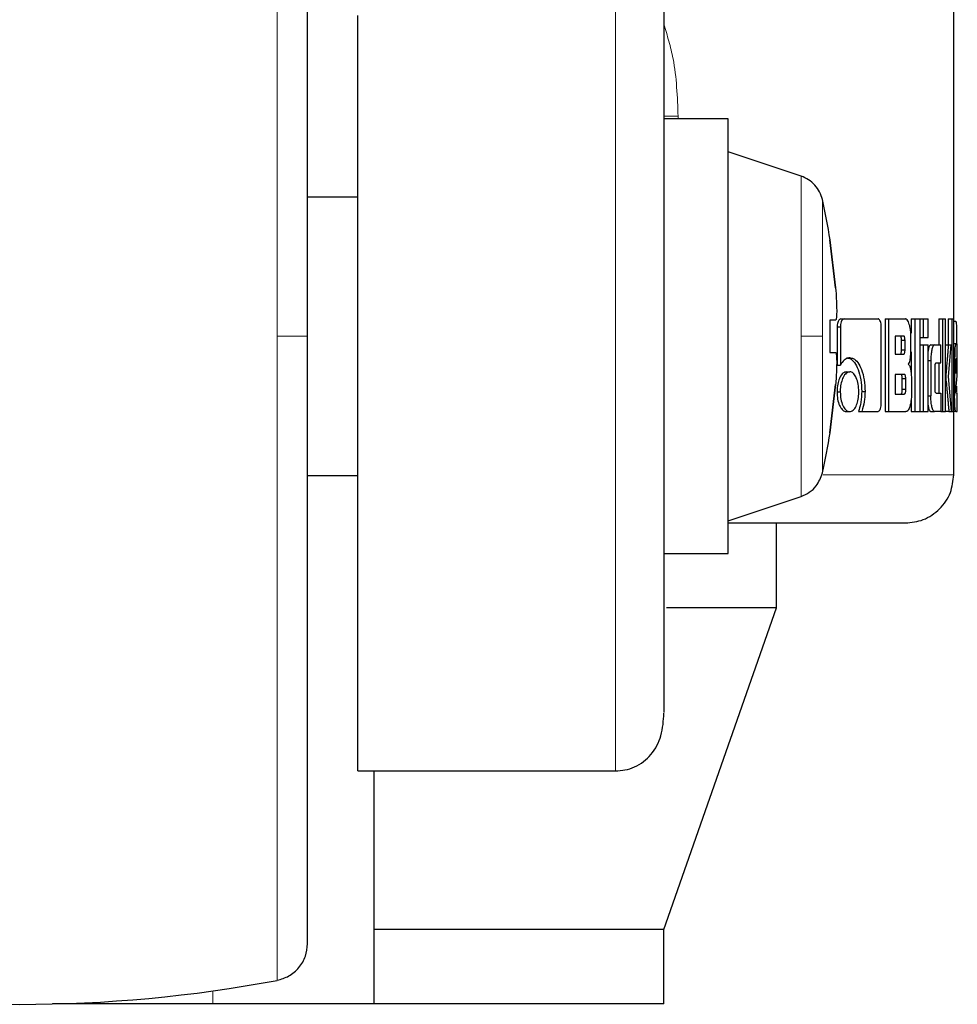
# Model space of a CAD drawing. Header units: millimetres. Extents: x 28 to 241, y 73 to 155.
# Tile 66 of 71: x 239.37 to 240.38, y 73.09 to 74.15. Entities that reach past the tile are written whole.
import ezdxf

# ---------------------------------------------------------------- set-up
doc = ezdxf.new("R2010")
doc.units = ezdxf.units.MM
doc.linetypes.add('PHANTOM', pattern=[12.7, 6.35, -1.27, 1.27, -1.27, 1.27, -1.27])

msp = doc.modelspace()

# ---------------------------------------------------------------- linework, layer by layer
at = {"color": 7, "linetype": 'Continuous', "lineweight": 25}
for p, q in [((240.3809, 73.7976), (240.3809, 75.0444)), ((239.739, 73.3371), (239.739, 74.1513)), ((240.138, 74.0398), (240.0686, 74.0398)), ((240.138, 73.8055), (240.138, 74.0398)), ((240.2166, 73.9781), (240.138, 74.0043)), ((239.739, 73.9555), (239.6846, 73.9555)), ((240.2475, 73.9096), (240.2478, 73.9096)), ((240.2475, 73.9096), (240.2537, 73.8576)), ((240.2537, 73.8576), (240.2475, 73.9096)), ((240.2537, 73.8229), (240.2475, 73.8229)), ((240.2475, 73.8229), (240.2475, 73.7882)), ((240.2537, 73.8229), (240.2475, 73.8229)), ((240.2594, 73.8243), (240.2629, 73.8243)), ((240.2629, 73.8243), (240.2994, 73.8243)), ((240.307, 73.8243), (240.307, 73.7243)), ((240.307, 73.8243), (240.3107, 73.8243)), ((240.3107, 73.8243), (240.3107, 73.7243)), ((240.3107, 73.8243), (240.3289, 73.8243)), ((240.3351, 73.8243), (240.3351, 73.8088)), ((240.3351, 73.8243), (240.3389, 73.8243)), ((240.3389, 73.8243), (240.3389, 73.7243)), ((240.3389, 73.8243), (240.3447, 73.8243)), ((240.3447, 73.7243), (240.3447, 73.8243)), ((240.3447, 73.8243), (240.3481, 73.8243)), ((240.3481, 73.8243), (240.3481, 73.8043)), ((240.3481, 73.8243), (240.3533, 73.8243)), ((240.3533, 73.8043), (240.3533, 73.8243)), ((240.3649, 73.8243), (240.3649, 73.7963)), ((240.3649, 73.8243), (240.3688, 73.8243)), ((240.3688, 73.8243), (240.3688, 73.7243)), ((240.3688, 73.8243), (240.3722, 73.8243)), ((240.3722, 73.7243), (240.3722, 73.8243)), ((240.375, 73.8243), (240.375, 73.7963)), ((240.375, 73.8243), (240.3789, 73.8243)), ((240.3789, 73.8243), (240.3789, 73.7243)), ((240.3789, 73.8243), (240.3809, 73.8243)), ((240.3809, 73.7243), (240.3809, 73.8243)), ((240.3809, 73.8219), (240.3829, 73.8219)), ((240.2553, 73.8158), (240.2553, 73.7745)), ((240.2553, 73.8158), (240.2588, 73.8158)), ((240.2588, 73.8158), (240.2588, 73.7745)), ((240.3028, 73.733), (240.3028, 73.8158)), ((240.138, 73.5713), (240.138, 73.8055)), ((240.3268, 73.8058), (240.318, 73.8058)), ((240.318, 73.8058), (240.318, 73.7861)), ((240.3247, 73.7911), (240.3247, 73.8009)), ((240.3285, 73.8009), (240.3247, 73.8009)), ((240.3285, 73.7911), (240.3285, 73.8009)), ((240.3348, 73.7938), (240.3348, 73.8058)), ((240.3447, 73.8043), (240.3481, 73.8043)), ((240.3447, 73.7963), (240.3481, 73.7963)), ((240.3481, 73.8043), (240.3533, 73.8043)), ((240.3481, 73.7963), (240.3481, 73.7243)), ((240.3481, 73.7963), (240.3533, 73.7963)), ((240.3533, 73.7243), (240.3533, 73.7963)), ((240.3563, 73.7963), (240.3602, 73.7963)), ((240.3602, 73.7963), (240.3669, 73.7963)), ((240.3669, 73.7768), (240.3669, 73.7963)), ((240.3722, 73.7963), (240.3752, 73.7963)), ((240.3752, 73.7963), (240.3781, 73.7963)), ((240.3755, 73.7621), (240.3781, 73.7963)), ((240.3809, 73.7976), (240.3831, 73.7976)), ((240.3831, 73.7976), (240.3844, 73.7976)), ((240.3841, 73.7978), (240.3841, 73.7976)), ((240.2475, 73.7882), (240.2537, 73.7882)), ((240.318, 73.7861), (240.3268, 73.7861)), ((240.3247, 73.7911), (240.3285, 73.7911)), ((240.3351, 73.7889), (240.3351, 73.7643)), ((240.3533, 73.7793), (240.3563, 73.7793)), ((240.3563, 73.7793), (240.3563, 73.7413)), ((240.3619, 73.7768), (240.3669, 73.7768)), ((240.3649, 73.7768), (240.3649, 73.7443)), ((240.3809, 73.7803), (240.3819, 73.7803)), ((240.3819, 73.7803), (240.3819, 73.7416)), ((240.3832, 73.7763), (240.3832, 73.7655)), ((240.3844, 73.7762), (240.3832, 73.7762)), ((240.3842, 73.7813), (240.3835, 73.7813)), ((240.3844, 73.7744), (240.3844, 73.7762)), ((240.3848, 73.7628), (240.3848, 73.7803)), ((240.2553, 73.7745), (240.2588, 73.7745)), ((240.2653, 73.7672), (240.2689, 73.7672)), ((240.3276, 73.7645), (240.318, 73.7645)), ((240.318, 73.7645), (240.318, 73.7433)), ((240.3608, 73.7493), (240.3608, 73.7718)), ((240.3832, 73.7655), (240.3844, 73.7744)), ((240.3844, 73.7744), (240.3832, 73.7744)), ((240.2537, 73.7535), (240.2475, 73.7014)), ((240.2475, 73.7014), (240.2537, 73.7535)), ((240.3255, 73.7483), (240.3255, 73.7595)), ((240.3293, 73.7595), (240.3255, 73.7595)), ((240.3293, 73.7483), (240.3293, 73.7595)), ((240.3354, 73.7569), (240.3354, 73.7427)), ((240.3722, 73.7621), (240.3725, 73.7621)), ((240.3786, 73.7243), (240.3755, 73.7621)), ((240.3832, 73.7475), (240.3848, 73.7628)), ((240.2552, 73.7457), (240.2587, 73.7457)), ((240.2818, 73.7459), (240.2854, 73.7459)), ((240.318, 73.7433), (240.3276, 73.7433)), ((240.3293, 73.7483), (240.3255, 73.7483)), ((240.3619, 73.7443), (240.3669, 73.7443)), ((240.3669, 73.7443), (240.3669, 73.7243)), ((240.3834, 73.7446), (240.3848, 73.7446)), ((240.3841, 73.7519), (240.3841, 73.7455)), ((240.3848, 73.7243), (240.3848, 73.7446)), ((240.3351, 73.7367), (240.3351, 73.7243)), ((240.3533, 73.7413), (240.3563, 73.7413)), ((240.3809, 73.7416), (240.3819, 73.7416)), ((240.2653, 73.7243), (240.2689, 73.7243)), ((240.2783, 73.7245), (240.2819, 73.7245)), ((240.2819, 73.7245), (240.2994, 73.7245)), ((240.307, 73.7243), (240.3107, 73.7243)), ((240.3107, 73.7243), (240.3295, 73.7243)), ((240.3351, 73.7243), (240.3389, 73.7243)), ((240.3389, 73.7243), (240.3447, 73.7243)), ((240.3447, 73.7243), (240.3481, 73.7243)), ((240.3481, 73.7243), (240.3533, 73.7243)), ((240.3563, 73.7243), (240.3602, 73.7243)), ((240.3669, 73.7243), (240.3602, 73.7243)), ((240.3669, 73.7243), (240.3688, 73.7243)), ((240.3688, 73.7243), (240.3722, 73.7243)), ((240.3757, 73.7243), (240.3722, 73.7243)), ((240.3757, 73.7243), (240.3786, 73.7243)), ((240.3786, 73.7243), (240.3789, 73.7243)), ((240.3789, 73.7243), (240.3809, 73.7243)), ((240.3809, 73.6563), (240.3809, 73.7243)), ((240.3831, 73.7243), (240.3809, 73.7243)), ((240.3831, 73.7243), (240.3848, 73.7243)), ((240.2478, 73.7014), (240.2475, 73.7014)), ((239.6846, 73.6555), (239.739, 73.6555)), ((240.138, 73.6068), (240.2166, 73.633)), ((240.1901, 73.513), (240.1901, 73.6043)), ((240.0686, 73.5713), (240.138, 73.5713)), ((240.0686, 73.166), (240.1901, 73.513)), ((240.1901, 73.513), (240.0715, 73.513)), ((239.739, 73.3371), (240.0166, 73.3371)), ((239.7563, 73.166), (239.7563, 73.3371)), ((240.0686, 73.166), (239.7563, 73.166)), ((239.7563, 73.086), (239.7563, 73.166)), ((240.0686, 73.086), (240.0686, 73.166)), ((239.5828, 73.086), (239.41, 73.086)), ((239.7563, 73.086), (239.5828, 73.086)), ((240.0686, 73.086), (239.7563, 73.086))]:
    msp.add_line(p, q, dxfattribs=at)
at = {"color": 8, "linetype": 'PHANTOM', "lineweight": 18}
for p, q in [((239.652, 74.4997), (239.652, 73.8055)), ((240.0166, 74.1972), (240.0166, 73.3371)), ((240.084, 74.0426), (240.0686, 74.0426)), ((240.084, 74.0398), (240.084, 74.0426)), ((240.2166, 73.9781), (240.2166, 73.8055)), ((240.2394, 73.8055), (240.2394, 73.9529)), ((239.652, 73.8055), (239.652, 73.1114)), ((240.2166, 73.8055), (240.2166, 73.633)), ((240.2394, 73.6582), (240.2394, 73.8055)), ((240.3841, 73.7978), (240.3809, 73.7978)), ((240.3809, 73.6563), (240.2404, 73.6563)), ((239.5828, 73.1001), (239.5828, 73.086))]:
    msp.add_line(p, q, dxfattribs=at)
at = {"color": 7, "linetype": 'Continuous', "lineweight": 25}
for centre, radius, start, end in [((239.5935, 73.8055), 0.6625, 9.0401, 12.8479), ((239.5935, 73.8055), 0.6625, 347.1521, 350.9599), ((239.3746, 74.5855), 1.5, 259.3429, 280.6571)]:
    msp.add_arc(centre, radius, start, end, dxfattribs=at)
for points, knots in [([(239.6846, 73.8055), (239.6846, 73.8249), (239.6846, 73.8649), (239.6846, 73.9264), (239.6846, 73.9916), (239.6846, 74.06), (239.6846, 74.1306), (239.6846, 74.1948), (239.6846, 74.2515), (239.6846, 74.3005), (239.6846, 74.3455), (239.6846, 74.385), (239.6846, 74.4176), (239.6846, 74.4418), (239.6846, 74.4574), (239.6846, 74.4594), (239.6846, 74.4604)], [0, 0, 0, 0, 0.0565164, 0.116769, 0.1807006, 0.2517245, 0.3280234, 0.409682, 0.4749216, 0.5432259, 0.6143845, 0.6881086, 0.7640301, 0.8416789, 0.9205384, 1, 1, 1, 1]), ([(240.0686, 74.2005), (240.0686, 74.1999), (240.0686, 74.1933), (240.0686, 74.1677), (240.0686, 74.1246), (240.0686, 74.0715), (240.0686, 74.0136), (240.0686, 73.9538), (240.0686, 73.8949), (240.0686, 73.8389), (240.0686, 73.7854), (240.0686, 73.7324), (240.0686, 73.6774), (240.0686, 73.6204), (240.0686, 73.5636), (240.0686, 73.5098), (240.0686, 73.4619), (240.0686, 73.4251), (240.0686, 73.4042), (240.0686, 73.4002), (240.0686, 73.3999)], [0, 0, 0, 0, 0.006812, 0.078905, 0.149597, 0.217782, 0.282592, 0.343431, 0.399958, 0.45207, 0.499844, 0.547591, 0.599674, 0.656172, 0.716977, 0.781767, 0.849934, 0.92061, 0.992692, 1, 1, 1, 1]), ([(240.2394, 73.9529), (240.2386, 73.9557), (240.2368, 73.9613), (240.2315, 73.9687), (240.2247, 73.9747), (240.2193, 73.9769), (240.2166, 73.9781)], [0, 0, 0, 0, 0.245835, 0.499994, 0.754158, 1, 1, 1, 1]), ([(240.2537, 73.8576), (240.254, 73.8537), (240.2545, 73.8459), (240.2549, 73.8356), (240.2548, 73.8277), (240.2544, 73.8235), (240.2539, 73.8231), (240.2537, 73.8229)], [0, 0, 0, 0, 0.2141887, 0.4283834, 0.6418246, 0.8549645, 1, 1, 1, 1]), ([(240.2594, 73.8243), (240.2588, 73.8241), (240.2577, 73.8239), (240.2564, 73.8218), (240.2555, 73.8193), (240.2553, 73.8172), (240.2553, 73.816), (240.2553, 73.8158)], [0, 0, 0, 0, 0.270829, 0.516575, 0.734626, 0.950494, 1, 1, 1, 1]), ([(240.2629, 73.8243), (240.2624, 73.8242), (240.2613, 73.824), (240.2601, 73.8222), (240.2592, 73.8198), (240.2588, 73.8175), (240.2588, 73.8162), (240.2588, 73.8158)], [0, 0, 0, 0, 0.237925, 0.478342, 0.691206, 0.914831, 1, 1, 1, 1]), ([(240.3028, 73.8158), (240.3028, 73.8168), (240.3027, 73.8189), (240.302, 73.8215), (240.3011, 73.8233), (240.3002, 73.8242), (240.2996, 73.8242), (240.2994, 73.8243)], [0, 0, 0, 0, 0.232083, 0.4668, 0.674485, 0.867357, 1, 1, 1, 1]), ([(240.3348, 73.8058), (240.3348, 73.8078), (240.3346, 73.8118), (240.3334, 73.8175), (240.3319, 73.822), (240.3301, 73.8241), (240.3292, 73.8242), (240.3289, 73.8243)], [0, 0, 0, 0, 0.21126, 0.417873, 0.697472, 0.89963, 1, 1, 1, 1]), ([(240.3829, 73.8219), (240.383, 73.8218), (240.3834, 73.8217), (240.3837, 73.8198), (240.3839, 73.8161), (240.384, 73.811), (240.3841, 73.8046), (240.3841, 73.7998), (240.3841, 73.7978)], [0, 0, 0, 0, 0.202704, 0.407342, 0.523005, 0.638658, 0.845687, 1, 1, 1, 1]), ([(239.6846, 73.1507), (239.6846, 73.1517), (239.6846, 73.1537), (239.6846, 73.1693), (239.6846, 73.1935), (239.6846, 73.2261), (239.6846, 73.2656), (239.6846, 73.3106), (239.6846, 73.3595), (239.6846, 73.4163), (239.6846, 73.4805), (239.6846, 73.5511), (239.6846, 73.6299), (239.6846, 73.7146), (239.6846, 73.7765), (239.6846, 73.8055)], [0, 0, 0, 0, 0.0794685, 0.1583349, 0.2359905, 0.3119186, 0.385649, 0.4568139, 0.525124, 0.5903694, 0.6720459, 0.7483495, 0.8193708, 0.9152543, 1, 1, 1, 1]), ([(240.3247, 73.8009), (240.3247, 73.8017), (240.3246, 73.803), (240.3243, 73.8045), (240.324, 73.8054), (240.3235, 73.8058), (240.3232, 73.8058), (240.323, 73.8058)], [0, 0, 0, 0, 0.316333, 0.470159, 0.625081, 0.841004, 1, 1, 1, 1]), ([(240.3285, 73.8009), (240.3284, 73.8017), (240.3284, 73.803), (240.3281, 73.8045), (240.3277, 73.8054), (240.3273, 73.8058), (240.3269, 73.8058), (240.3268, 73.8058)], [0, 0, 0, 0, 0.314593, 0.468388, 0.623208, 0.839973, 1, 1, 1, 1]), ([(240.3563, 73.7963), (240.3558, 73.7961), (240.3548, 73.7956), (240.3538, 73.7927), (240.3534, 73.7902), (240.3533, 73.7895)], [0, 0, 0, 0, 0.4188856, 0.8410836, 1, 1, 1, 1]), ([(240.3602, 73.7963), (240.3597, 73.7961), (240.3587, 73.7957), (240.3575, 73.7919), (240.3566, 73.787), (240.3563, 73.7825), (240.3563, 73.7799), (240.3563, 73.7793)], [0, 0, 0, 0, 0.2462446, 0.4941205, 0.7065607, 0.9326866, 1, 1, 1, 1]), ([(240.3752, 73.7963), (240.375, 73.7939), (240.3748, 73.7914), (240.3746, 73.7887), (240.3745, 73.7881), (240.3745, 73.7874), (240.3744, 73.7868), (240.3744, 73.7862), (240.3743, 73.7858), (240.3743, 73.7852), (240.3742, 73.7846), (240.3742, 73.784), (240.3742, 73.7836), (240.3741, 73.7832), (240.3741, 73.7827), (240.374, 73.7823), (240.374, 73.7817), (240.3739, 73.7807), (240.3736, 73.7775), (240.3733, 73.7734), (240.3729, 73.7693), (240.3727, 73.7673), (240.3726, 73.7651), (240.3725, 73.7634), (240.3725, 73.7621)], [0, 0, 0, 0, 0.206983, 0.219996, 0.245778, 0.258844, 0.284626, 0.297518, 0.310531, 0.323476, 0.349381, 0.362272, 0.375165, 0.388232, 0.401124, 0.414017, 0.427032, 0.452818, 0.504634, 0.711604, 0.815119, 0.866912, 0.892764, 1, 1, 1, 1]), ([(240.3831, 73.7976), (240.383, 73.7974), (240.3827, 73.7969), (240.3823, 73.7932), (240.3821, 73.7883), (240.382, 73.7837), (240.3819, 73.781), (240.3819, 73.7803)], [0, 0, 0, 0, 0.243073, 0.487234, 0.7015432, 0.9199602, 1, 1, 1, 1]), ([(240.3848, 73.7803), (240.3848, 73.7825), (240.3848, 73.7869), (240.3847, 73.7923), (240.3846, 73.7961), (240.3845, 73.7975), (240.3844, 73.7976), (240.3844, 73.7976)], [0, 0, 0, 0, 0.242813, 0.48713, 0.701077, 0.920389, 1, 1, 1, 1]), ([(240.2537, 73.7882), (240.254, 73.7878), (240.2545, 73.7871), (240.2549, 73.7811), (240.2548, 73.7724), (240.2544, 73.7626), (240.2539, 73.7561), (240.2537, 73.7535)], [0, 0, 0, 0, 0.214275, 0.428379, 0.641861, 0.855031, 1, 1, 1, 1]), ([(240.323, 73.7861), (240.3233, 73.7861), (240.3237, 73.7862), (240.3242, 73.7871), (240.3245, 73.7882), (240.3247, 73.7896), (240.3247, 73.7906), (240.3247, 73.7911)], [0, 0, 0, 0, 0.3058506, 0.4629291, 0.6211253, 0.820779, 1, 1, 1, 1]), ([(240.3268, 73.7861), (240.327, 73.7861), (240.3274, 73.7862), (240.3279, 73.7869), (240.3283, 73.788), (240.3284, 73.7894), (240.3285, 73.7905), (240.3285, 73.7911)], [0, 0, 0, 0, 0.272543, 0.436504, 0.601285, 0.792639, 1, 1, 1, 1]), ([(240.332, 73.7755), (240.3324, 73.776), (240.3332, 73.777), (240.334, 73.78), (240.3347, 73.7857), (240.3348, 73.7905), (240.3348, 73.7938)], [0, 0, 0, 0, 0.186402, 0.343313, 0.548879, 1, 1, 1, 1]), ([(240.2689, 73.7823), (240.2676, 73.7821), (240.2648, 73.7817), (240.2613, 73.7786), (240.2594, 73.7755), (240.2588, 73.7745)], [0, 0, 0, 0, 0.350362, 0.792425, 1, 1, 1, 1]), ([(240.2654, 73.7823), (240.2666, 73.7821), (240.2696, 73.7818), (240.2741, 73.7777), (240.2782, 73.7698), (240.2812, 73.759), (240.2816, 73.7502), (240.2818, 73.7459)], [0, 0, 0, 0, 0.14051, 0.342212, 0.543157, 0.771881, 1, 1, 1, 1]), ([(240.2689, 73.7823), (240.2702, 73.7821), (240.2732, 73.7818), (240.2777, 73.7777), (240.2818, 73.7698), (240.2849, 73.7589), (240.2852, 73.7502), (240.2854, 73.7459)], [0, 0, 0, 0, 0.141696, 0.344193, 0.545971, 0.775209, 1, 1, 1, 1]), ([(240.332, 73.7755), (240.3324, 73.7751), (240.3333, 73.7742), (240.3344, 73.7707), (240.3352, 73.7648), (240.3354, 73.7599), (240.3354, 73.7569)], [0, 0, 0, 0, 0.175768, 0.369325, 0.612746, 1, 1, 1, 1]), ([(240.3608, 73.7718), (240.3609, 73.7725), (240.3609, 73.7736), (240.361, 73.7751), (240.3612, 73.7761), (240.3616, 73.7767), (240.3618, 73.7768), (240.3619, 73.7768)], [0, 0, 0, 0, 0.249263, 0.411972, 0.576491, 0.763808, 1, 1, 1, 1]), ([(240.3835, 73.7813), (240.3834, 73.7812), (240.3834, 73.7811), (240.3833, 73.7798), (240.3832, 73.7783), (240.3832, 73.777), (240.3832, 73.7764), (240.3832, 73.7763)], [0, 0, 0, 0, 0.272322, 0.519117, 0.755295, 0.965087, 1, 1, 1, 1]), ([(240.3844, 73.7762), (240.3844, 73.7769), (240.3844, 73.7781), (240.3844, 73.7797), (240.3843, 73.7806), (240.3843, 73.7812), (240.3842, 73.7812), (240.3842, 73.7813)], [0, 0, 0, 0, 0.273104, 0.435752, 0.600437, 0.749611, 1, 1, 1, 1]), ([(240.2653, 73.7672), (240.2641, 73.7669), (240.2615, 73.7664), (240.2584, 73.7618), (240.2561, 73.7558), (240.2552, 73.7501), (240.2552, 73.7466), (240.2552, 73.7457)], [0, 0, 0, 0, 0.240917, 0.484164, 0.693219, 0.917448, 1, 1, 1, 1]), ([(240.2689, 73.7672), (240.2676, 73.7669), (240.265, 73.7664), (240.2618, 73.7617), (240.2596, 73.7556), (240.2587, 73.75), (240.2587, 73.7466), (240.2587, 73.7457)], [0, 0, 0, 0, 0.243026, 0.488142, 0.698188, 0.92117, 1, 1, 1, 1]), ([(240.2787, 73.7457), (240.2786, 73.7485), (240.2783, 73.754), (240.2762, 73.7606), (240.2734, 73.7654), (240.2708, 73.7671), (240.2693, 73.7672), (240.2689, 73.7672)], [0, 0, 0, 0, 0.242972, 0.488111, 0.699825, 0.92312, 1, 1, 1, 1]), ([(240.3255, 73.7595), (240.3255, 73.7603), (240.3255, 73.7616), (240.3252, 73.7631), (240.3248, 73.764), (240.3243, 73.7644), (240.324, 73.7644), (240.3239, 73.7645)], [0, 0, 0, 0, 0.32273, 0.476279, 0.630263, 0.845336, 1, 1, 1, 1]), ([(240.3293, 73.7595), (240.3293, 73.7603), (240.3292, 73.7616), (240.3289, 73.7631), (240.3286, 73.764), (240.3281, 73.7644), (240.3278, 73.7644), (240.3276, 73.7645)], [0, 0, 0, 0, 0.320498, 0.473887, 0.627478, 0.843288, 1, 1, 1, 1]), ([(240.3725, 73.7621), (240.3725, 73.7612), (240.3725, 73.7593), (240.373, 73.7545), (240.3734, 73.7504), (240.3737, 73.7469), (240.3738, 73.7464), (240.3738, 73.7459), (240.3739, 73.7452), (240.3741, 73.743), (240.3743, 73.7407), (240.3745, 73.7384), (240.3746, 73.7368), (240.3748, 73.7352), (240.375, 73.7325), (240.3753, 73.729), (240.3756, 73.7258), (240.3757, 73.7243)], [0, 0, 0, 0, 0.061775, 0.125093, 0.377845, 0.393644, 0.409442, 0.417283, 0.433126, 0.46472, 0.590974, 0.622607, 0.654126, 0.717274, 0.748905, 0.875162, 1, 1, 1, 1]), ([(240.2552, 73.7457), (240.2553, 73.743), (240.2555, 73.7375), (240.2577, 73.7309), (240.2606, 73.7262), (240.2633, 73.7244), (240.2649, 73.7243), (240.2653, 73.7243)], [0, 0, 0, 0, 0.241089, 0.484389, 0.693642, 0.913107, 1, 1, 1, 1]), ([(240.2587, 73.7457), (240.2588, 73.743), (240.2591, 73.7374), (240.2613, 73.7308), (240.2642, 73.7261), (240.2669, 73.7244), (240.2684, 73.7243), (240.2689, 73.7243)], [0, 0, 0, 0, 0.24315, 0.488328, 0.697743, 0.916787, 1, 1, 1, 1]), ([(240.2689, 73.7243), (240.2701, 73.7245), (240.2727, 73.7251), (240.2758, 73.7297), (240.2779, 73.7358), (240.2786, 73.7415), (240.2787, 73.7448), (240.2787, 73.7457)], [0, 0, 0, 0, 0.242955, 0.488, 0.701036, 0.919118, 1, 1, 1, 1]), ([(240.2818, 73.7459), (240.2817, 73.7432), (240.2815, 73.7386), (240.2804, 73.7312), (240.2791, 73.7271), (240.2783, 73.7245)], [0, 0, 0, 0, 0.347877, 0.596241, 1, 1, 1, 1]), ([(240.2854, 73.7459), (240.2853, 73.7431), (240.285, 73.7366), (240.2836, 73.7294), (240.2822, 73.7254), (240.2819, 73.7245)], [0, 0, 0, 0, 0.351483, 0.854146, 1, 1, 1, 1]), ([(240.3239, 73.7433), (240.3241, 73.7433), (240.3245, 73.7434), (240.325, 73.7441), (240.3253, 73.7452), (240.3255, 73.7466), (240.3255, 73.7477), (240.3255, 73.7483)], [0, 0, 0, 0, 0.271276, 0.432088, 0.593957, 0.793052, 1, 1, 1, 1]), ([(240.3276, 73.7433), (240.3279, 73.7433), (240.3283, 73.7434), (240.3288, 73.7441), (240.3291, 73.7452), (240.3293, 73.7466), (240.3293, 73.7477), (240.3293, 73.7483)], [0, 0, 0, 0, 0.26663, 0.429098, 0.593166, 0.790593, 1, 1, 1, 1]), ([(240.3619, 73.7443), (240.3617, 73.7444), (240.3615, 73.7445), (240.3611, 73.7454), (240.361, 73.7465), (240.3609, 73.7478), (240.3608, 73.7489), (240.3608, 73.7493)], [0, 0, 0, 0, 0.324838, 0.476438, 0.626757, 0.831105, 1, 1, 1, 1]), ([(240.3834, 73.7446), (240.3834, 73.7446), (240.3833, 73.7447), (240.3833, 73.745), (240.3832, 73.7454), (240.3832, 73.7462), (240.3832, 73.7469), (240.3832, 73.7475)], [0, 0, 0, 0, 0.335907, 0.463812, 0.56309, 0.66233, 1, 1, 1, 1]), ([(240.2994, 73.7245), (240.2998, 73.7246), (240.3007, 73.7248), (240.3017, 73.7266), (240.3025, 73.729), (240.3028, 73.7313), (240.3028, 73.7327), (240.3028, 73.733)], [0, 0, 0, 0, 0.237198, 0.477458, 0.692678, 0.918277, 1, 1, 1, 1]), ([(240.3354, 73.7427), (240.3354, 73.7407), (240.3352, 73.7367), (240.3341, 73.7309), (240.3325, 73.7265), (240.3308, 73.7245), (240.3298, 73.7243), (240.3295, 73.7243)], [0, 0, 0, 0, 0.212307, 0.418206, 0.699628, 0.906038, 1, 1, 1, 1]), ([(240.3602, 73.7243), (240.3597, 73.7245), (240.3587, 73.725), (240.3574, 73.729), (240.3566, 73.734), (240.3563, 73.7384), (240.3563, 73.7408), (240.3563, 73.7413)], [0, 0, 0, 0, 0.254425, 0.510798, 0.728408, 0.945265, 1, 1, 1, 1]), ([(240.3831, 73.7243), (240.383, 73.7245), (240.3827, 73.7249), (240.3823, 73.7288), (240.3821, 73.7337), (240.382, 73.7382), (240.3819, 73.7409), (240.3819, 73.7416)], [0, 0, 0, 0, 0.246577, 0.494912, 0.706888, 0.924838, 1, 1, 1, 1]), ([(240.3533, 73.7312), (240.3534, 73.7304), (240.3537, 73.728), (240.3547, 73.7255), (240.3557, 73.7243), (240.3562, 73.7243), (240.3563, 73.7243)], [0, 0, 0, 0, 0.173956, 0.543973, 0.911851, 1, 1, 1, 1]), ([(240.2166, 73.633), (240.2196, 73.6343), (240.2257, 73.6369), (240.2346, 73.6452), (240.2376, 73.6533), (240.2394, 73.6582)], [0, 0, 0, 0, 0.276683, 0.562542, 1, 1, 1, 1]), ([(240.3289, 73.6043), (240.3354, 73.605), (240.3455, 73.606), (240.3576, 73.6126), (240.366, 73.6193), (240.3727, 73.6276), (240.3792, 73.6397), (240.3802, 73.6498), (240.3809, 73.6563)], [0, 0, 0, 0, 0.239817, 0.368837, 0.500511, 0.632111, 0.760892, 1, 1, 1, 1]), ([(240.1382, 73.6043), (240.1405, 73.6043), (240.1686, 73.6043), (240.2115, 73.6043), (240.2644, 73.6043), (240.3013, 73.6043), (240.3246, 73.6043), (240.3275, 73.6043), (240.3289, 73.6043)], [0, 0, 0, 0, 0.01745, 0.214353, 0.412623, 0.61065, 0.806843, 1, 1, 1, 1]), ([(240.0166, 73.3371), (240.02, 73.3373), (240.0274, 73.3378), (240.0417, 73.3426), (240.057, 73.355), (240.0673, 73.3761), (240.0682, 73.3912), (240.0686, 73.3992)], [0, 0, 0, 0, 0.086459, 0.1844583, 0.4143548, 0.6874403, 1, 1, 1, 1]), ([(239.652, 73.1114), (239.6563, 73.1127), (239.6652, 73.1153), (239.676, 73.1247), (239.6833, 73.137), (239.6842, 73.1462), (239.6846, 73.1507)], [0, 0, 0, 0, 0.242365, 0.500009, 0.757639, 1, 1, 1, 1])]:
    msp.add_open_spline(points, degree=3, knots=knots, dxfattribs=at)
at = {"color": 8, "linetype": 'PHANTOM', "lineweight": 18}
for points, knots in [([(240.0686, 74.142), (240.0723, 74.1297), (240.0819, 74.098), (240.0832, 74.0636), (240.084, 74.0426)], [0, 0, 0, 0, 0.388067, 1, 1, 1, 1]), ([(239.652, 73.8055), (239.6568, 73.8055), (239.6668, 73.8055), (239.6774, 73.8055), (239.6836, 73.8055), (239.6843, 73.8055), (239.6846, 73.8055)], [0, 0, 0, 0, 0.272492, 0.561904, 0.787574, 1, 1, 1, 1]), ([(240.2394, 73.8055), (240.2384, 73.8055), (240.2364, 73.8055), (240.229, 73.8055), (240.2213, 73.8055), (240.2166, 73.8055)], [0, 0, 0, 0, 0.276683, 0.562603, 1, 1, 1, 1])]:
    msp.add_open_spline(points, degree=3, knots=knots, dxfattribs=at)

doc.saveas('drawing.dxf')
